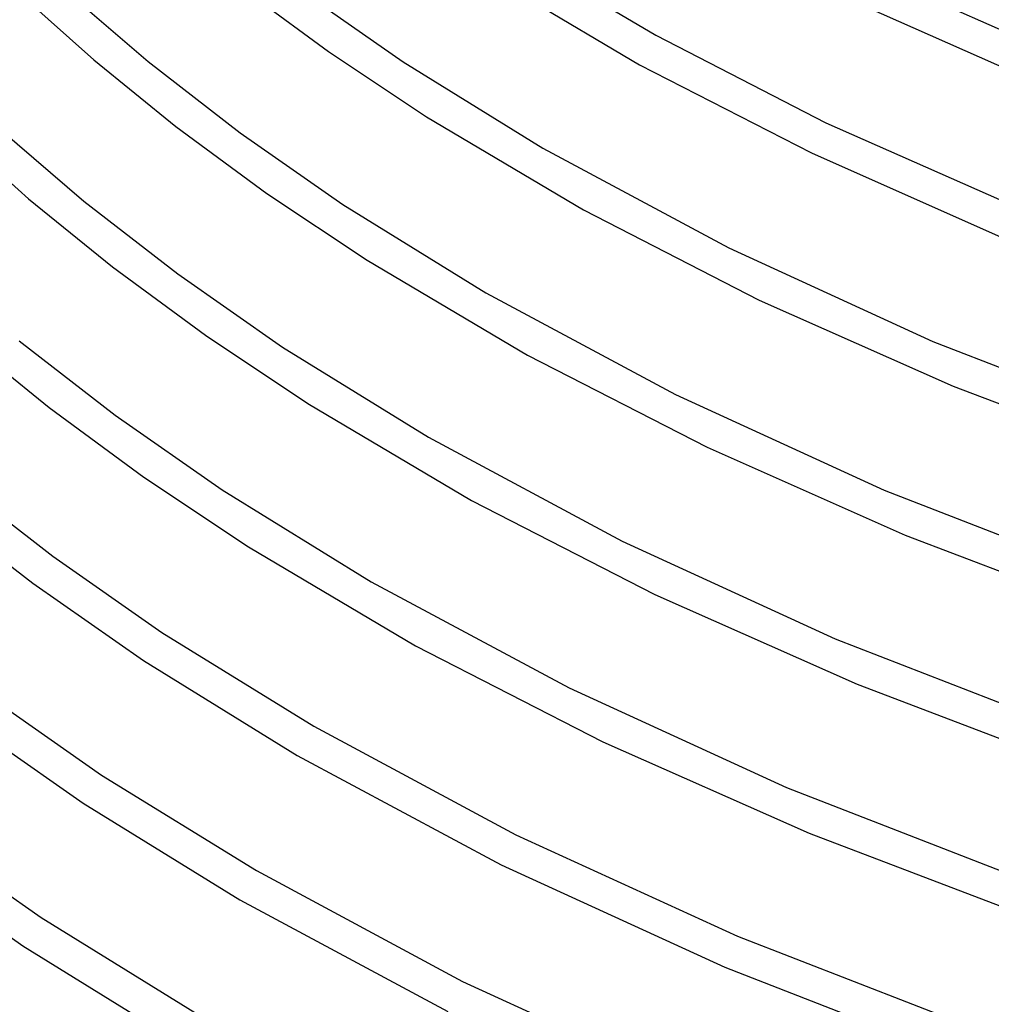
# Model space of a CAD drawing. Header units: millimetres. Extents: x -519 to 519, y -260 to 440.
# Tile 8 of 107: x -376 to -260, y -120 to -2. Entities that reach past the tile are written whole.
import ezdxf

# ---------------------------------------------------------------- set-up
doc = ezdxf.new("R2010")
doc.units = ezdxf.units.MM
doc.layers.add('THICK', color=7, linetype='Continuous')

msp = doc.modelspace()

# ---------------------------------------------------------------- linework, layer by layer
at = {"layer": 'THICK'}
for p, q in [((-318.03, 6.52), (-299.94, -4.19)), ((-320.18, 3.14), (-301.87, -7.7)), ((-273.44, 2.93), (-251.54, -6.78)), ((-349.55, 1.67), (-338.94, -6.13)), ((-375.66, 0.7), (-366.9, -7.13)), ((-370.13, 1.03), (-360.42, -7.32)), ((-342.01, 1), (-330.04, -7.35)), ((-275.16, -0.68), (-253.06, -10.48)), ((-299.94, -4.19), (-279.66, -14.61)), ((-338.94, -6.13), (-327.25, -13.93)), ((-366.9, -7.13), (-357.11, -15.06)), ((-360.42, -7.32), (-349.45, -15.82)), ((-330.04, -7.35), (-313.38, -17.65)), ((-301.87, -7.7), (-281.38, -18.22)), ((-327.25, -13.93), (-308.54, -25.01)), ((-357.11, -15.06), (-346.26, -23.04)), ((-279.66, -14.61), (-257.26, -24.55)), ((-383.61, -15.7), (-374.66, -23.7)), ((-378.01, -15.43), (-368.1, -23.96)), ((-349.45, -15.82), (-337.22, -24.35)), ((-313.38, -17.65), (-291.24, -29.54)), ((-281.38, -18.22), (-258.78, -28.25)), ((-346.26, -23.04), (-334.32, -31)), ((-374.66, -23.7), (-364.66, -31.8)), ((-368.1, -23.96), (-356.9, -32.64)), ((-337.22, -24.35), (-320.2, -34.87)), ((-308.54, -25.01), (-287.6, -35.76)), ((-291.24, -29.54), (-266.92, -40.67)), ((-334.32, -31), (-315.21, -42.32)), ((-364.66, -31.8), (-353.59, -39.94)), ((-356.9, -32.64), (-344.41, -41.35)), ((-320.2, -34.87), (-297.58, -47.02)), ((-287.6, -35.76), (-264.5, -46.01)), ((-382.42, -40.27), (-372.22, -48.54)), ((-375.78, -40.6), (-364.35, -49.46)), ((-353.59, -39.94), (-341.4, -48.07)), ((-266.92, -40.67), (-240.18, -51.05)), ((-344.41, -41.35), (-327.03, -52.1)), ((-315.21, -42.32), (-293.82, -53.3)), ((-264.5, -46.01), (-239.37, -55.58)), ((-341.4, -48.07), (-321.89, -59.63)), ((-297.58, -47.02), (-272.73, -58.39)), ((-372.22, -48.54), (-360.92, -56.84)), ((-364.35, -49.46), (-351.59, -58.35)), ((-327.03, -52.1), (-303.93, -64.5)), ((-293.82, -53.3), (-270.22, -63.77)), ((-383.46, -57.23), (-371.79, -66.27)), ((-360.92, -56.84), (-348.47, -65.15)), ((-351.59, -58.35), (-333.86, -69.32)), ((-272.73, -58.39), (-245.41, -69)), ((-321.89, -59.63), (-300.04, -70.85)), ((-385.98, -60.33), (-374.15, -69.5)), ((-303.93, -64.5), (-278.55, -76.12)), ((-270.22, -63.77), (-244.54, -73.55)), ((-348.47, -65.15), (-328.56, -76.94)), ((-371.79, -66.27), (-358.78, -75.35)), ((-374.15, -69.5), (-360.97, -78.69)), ((-333.86, -69.32), (-310.27, -81.98)), ((-300.04, -70.85), (-275.94, -81.54)), ((-358.78, -75.35), (-340.69, -86.54)), ((-278.55, -76.12), (-250.65, -86.95)), ((-328.56, -76.94), (-306.26, -88.39)), ((-360.97, -78.69), (-342.66, -90.01)), ((-310.27, -81.98), (-284.37, -93.84)), ((-275.94, -81.54), (-249.72, -91.52)), ((-379.24, -83.09), (-365.97, -92.35)), ((-381.6, -86.32), (-368.16, -95.69)), ((-340.69, -86.54), (-316.62, -99.46)), ((-306.26, -88.39), (-281.66, -99.3)), ((-342.66, -90.01), (-318.36, -103.07)), ((-365.97, -92.35), (-347.52, -103.75)), ((-284.37, -93.84), (-255.89, -104.9)), ((-368.16, -95.69), (-349.49, -107.24)), ((-316.62, -99.46), (-290.19, -111.56)), ((-281.66, -99.3), (-254.9, -109.49)), ((-386.69, -99.9), (-373.16, -109.34)), ((-389.04, -103.14), (-375.34, -112.69)), ((-318.36, -103.07), (-291.7, -115.26)), ((-347.52, -103.75), (-322.97, -116.94)), ((-349.49, -107.24), (-324.7, -120.55)), ((-373.16, -109.34), (-354.35, -120.97)), ((-290.19, -111.56), (-261.13, -122.84)), ((-375.34, -112.69), (-356.31, -124.46)), ((-291.7, -115.26), (-262.42, -126.63)), ((-322.97, -116.94), (-296.01, -129.28))]:
    msp.add_line(p, q, dxfattribs=at)

doc.saveas('drawing.dxf')
